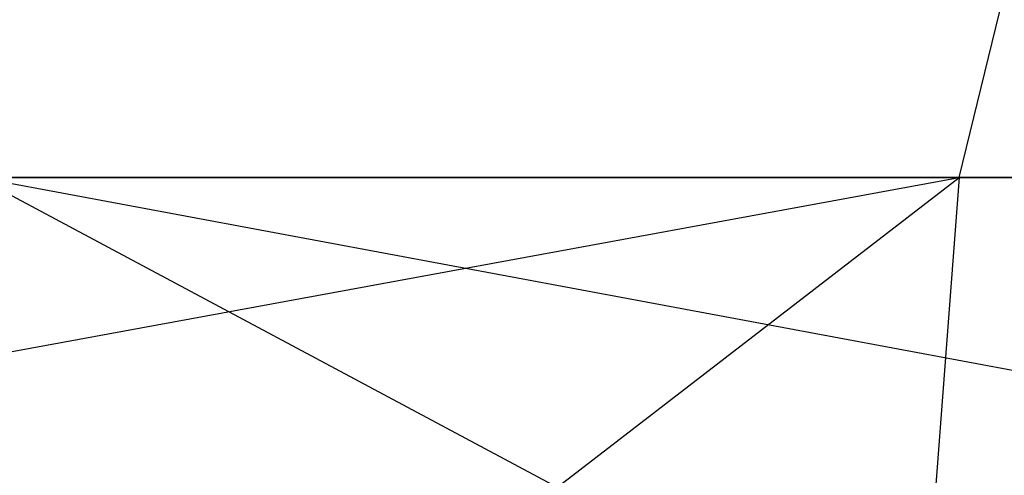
# Model space of a CAD drawing. Extents: x -172 to 172, y -29 to 28.
# Tile 223 of 256: x -86.88 to -82.16, y 14.42 to 16.6. Entities that reach past the tile are written whole.
import ezdxf

# ---------------------------------------------------------------- set-up
doc = ezdxf.new("R2010")
doc.units = 0
doc.header["$LTSCALE"] = 25.4
doc.layers.get('0').update_dxf_attribs({"linetype": 'CONTINUOUS'})

msp = doc.modelspace()

# ---------------------------------------------------------------- linework, layer by layer
at = {"color": 0}
for p, q in [((-82.3774, 15.8448, -1091.9695), (-82.0378, 17.2386, -1092.5931)), ((-82.3774, 15.8448, -1091.9695), (-82.0378, 17.2386, -1092.5931)), ((-90.7863, 14.2997, -1096.5732), (-82.3774, 15.8448, -1091.9695)), ((-90.7863, 14.2997, -1096.5732), (-82.3774, 15.8448, -1091.9695)), ((-90.6575, 15.8448, -1096.7814), (-82.3774, 15.8448, -1091.9695)), ((-90.6575, 15.8448, -1096.7814), (-82.3774, 15.8448, -1091.9695)), ((-78.6905, 15.8448, -1396.481), (-87.0847, 15.8448, -1391.871)), ((-84.191, 14.2997, -1393.8094), (-87.0847, 15.8448, -1391.871)), ((-78.8023, 14.2997, -1396.6986), (-87.0847, 15.8448, -1391.871)), ((-78.6905, 15.8448, -1396.481), (-87.0847, 15.8448, -1391.871)), ((-78.8023, 14.2997, -1396.6986), (-87.0847, 15.8448, -1391.871)), ((-84.191, 14.2997, -1393.8094), (-87.0847, 15.8448, -1391.871)), ((-84.3833, 14.2997, -1092.7985), (-82.3774, 15.8448, -1091.9695)), ((-84.3833, 14.2997, -1092.7985), (-82.3774, 15.8448, -1091.9695)), ((-82.3774, 15.8448, -1091.9695), (-82.4945, 14.2997, -1091.7545)), ((-82.3774, 15.8448, -1091.9695), (-82.4945, 14.2997, -1091.7545)), ((-82.3774, 15.8448, -1091.9695), (-73.8427, 15.8448, -1087.6251)), ((-82.3774, 15.8448, -1091.9695), (-73.8427, 15.8448, -1087.6251))]:
    msp.add_line(p, q, dxfattribs=at)

doc.saveas('drawing.dxf')
